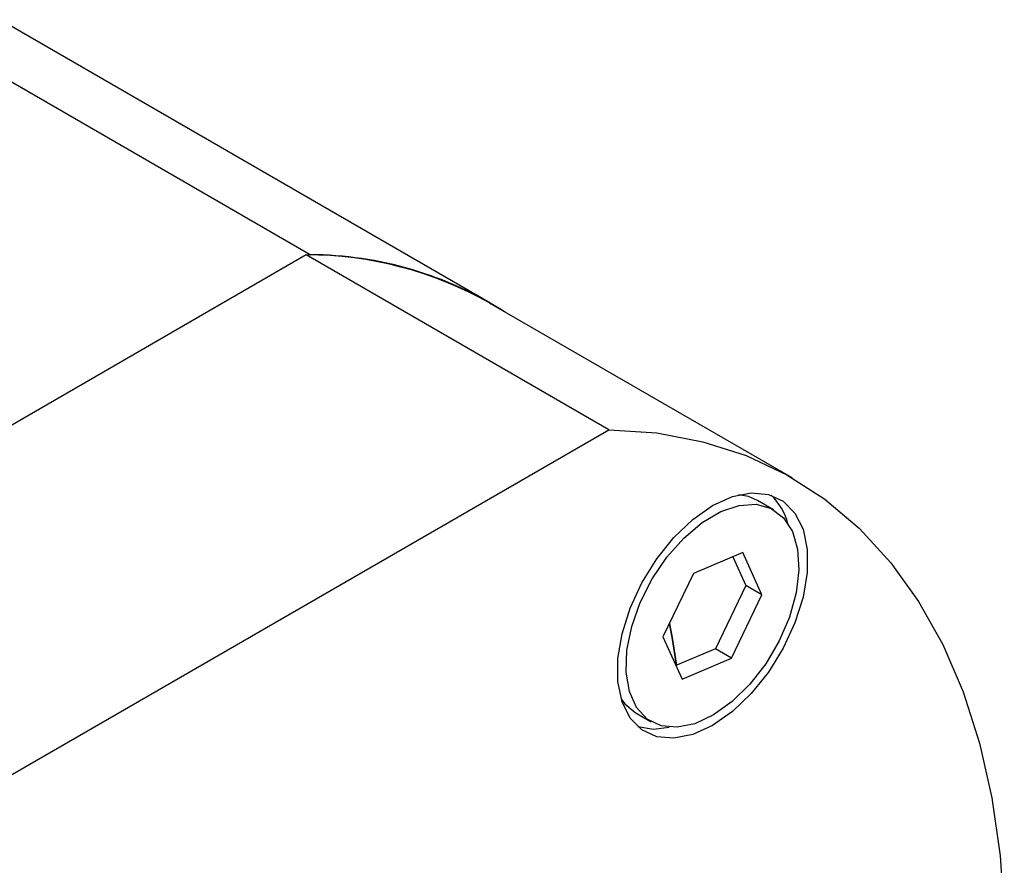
# Model space of a CAD drawing. Extents: x 9.3 to 31.1, y 5.1 to 19.6.
# Tile 111 of 132: x 30.2 to 31, y 16.8 to 17.5. Entities that reach past the tile are written whole.
import ezdxf

# ---------------------------------------------------------------- set-up
doc = ezdxf.new("R2010")
doc.units = 0
doc.layers.get('0').update_dxf_attribs({"linetype": 'CONTINUOUS'})

msp = doc.modelspace()

# ---------------------------------------------------------------- linework, layer by layer
at = {"color": 7, "linetype": 'CONTINUOUS'}
for p, q in [((30.58098, 17.25473), (30.18651, 17.48245)), ((30.43635, 17.29338), (30.18651, 17.43761)), ((30.43327, 17.29321), (29.90123, 16.98607)), ((30.67686, 17.15259), (30.43327, 17.29321)), ((30.43598, 17.29316), (30.43635, 17.29338)), ((30.82419, 17.11389), (30.5806, 17.25451)), ((30.14482, 16.84545), (30.67686, 17.15259)), ((30.80936, 17.08813), (30.79636, 17.09563)), ((30.78464, 17.05381), (30.74481, 17.03691)), ((30.77657, 17.05039), (30.78698, 17.02729)), ((30.79999, 17.01978), (30.78464, 17.05381)), ((30.74481, 17.03691), (30.72032, 16.98599)), ((30.78698, 17.02729), (30.76249, 16.97636)), ((30.79999, 17.01978), (30.78698, 17.02729)), ((30.7755, 16.96886), (30.79999, 17.01978)), ((30.72032, 16.98599), (30.73566, 16.95196)), ((30.76249, 16.97636), (30.73073, 16.96289)), ((30.7755, 16.96886), (30.76249, 16.97636)), ((30.73566, 16.95196), (30.7755, 16.96886)), ((30.69794, 16.92515), (30.71094, 16.91765))]:
    msp.add_line(p, q, dxfattribs=at)
at = {"color": 7, "linetype": 'CONTINUOUS', "flags": 128}
for points in [[(30.67686, 17.15259), (30.71549, 17.14992), (30.75238, 17.14294), (30.78731, 17.13168), (30.82008, 17.11622), (30.8505, 17.09663), (30.8784, 17.07304), (30.90362, 17.04558), (30.92601, 17.0144), (30.94545, 16.97968), (30.96182, 16.94163), (30.97503, 16.90046), (30.98501, 16.8564), (30.99169, 16.80972), (30.99504, 16.76068), (30.99504, 16.70955), (30.99169, 16.65663), (30.98501, 16.60224), (30.97503, 16.54666), (30.96182, 16.49024), (30.94989, 16.44775)], [(30.76025, 16.91465), (30.74433, 16.9074), (30.72911, 16.90432), (30.71525, 16.90556), (30.70336, 16.91106), (30.69395, 16.92058), (30.68744, 16.93371), (30.68411, 16.94986), (30.68411, 16.96835), (30.68744, 16.98834), (30.69395, 17.00899), (30.70336, 17.02937), (30.71525, 17.0486), (30.72911, 17.06584), (30.74433, 17.08034), (30.76025, 17.09146), (30.77617, 17.09872), (30.79139, 17.1018), (30.80525, 17.10056), (30.81714, 17.09506), (30.82655, 17.08553), (30.83306, 17.07241), (30.83639, 17.05625), (30.83639, 17.03777), (30.83306, 17.01777), (30.82655, 16.99713), (30.81714, 16.97675), (30.80525, 16.95751), (30.79139, 16.94027), (30.77617, 16.92577), (30.76025, 16.91465)], [(30.79636, 17.09563), (30.78927, 17.09869), (30.78107, 17.10015)], [(30.82448, 17.07071), (30.82868, 17.05645), (30.82969, 17.03969), (30.82744, 17.02121), (30.82205, 17.00187), (30.81376, 16.98258), (30.80297, 16.96424), (30.79017, 16.94771), (30.77597, 16.93375), (30.76103, 16.92303), (30.74605, 16.91604), (30.73173, 16.91312), (30.71874, 16.91439), (30.70768, 16.9198), (30.69908, 16.92909), (30.69333, 16.94183), (30.69071, 16.95743), (30.69134, 16.97516), (30.69518, 16.99418), (30.70206, 17.01361), (30.71166, 17.03253), (30.72352, 17.05007), (30.7371, 17.06541), (30.75175, 17.07782), (30.7668, 17.08673), (30.78154, 17.09171), (30.79528, 17.09255), (30.80737, 17.08919), (30.81726, 17.08179), (30.82448, 17.07071)], [(30.72545, 16.99666), (30.72764, 16.98534), (30.73124, 16.96311)], [(30.73124, 16.96311), (30.72764, 16.98534), (30.72545, 16.99666)], [(30.68691, 16.93537), (30.68955, 16.93204), (30.69794, 16.92515)], [(30.70001, 16.91372), (30.71265, 16.91173), (30.72531, 16.9132)]]:
    msp.add_lwpolyline(points, dxfattribs=at)
at = {"color": 7, "linetype": 'CONTINUOUS'}
for centre, radius, start, end in [((30.43364, 16.99478), 0.29843, 60.4964, 90.0704), ((30.43506, 16.99932), 0.29406, 57.4452, 89.74868), ((30.77313, 17.06427), 0.04949, 15.07592, 46.03243)]:
    msp.add_arc(centre, radius, start, end, dxfattribs=at)

doc.saveas('drawing.dxf')
